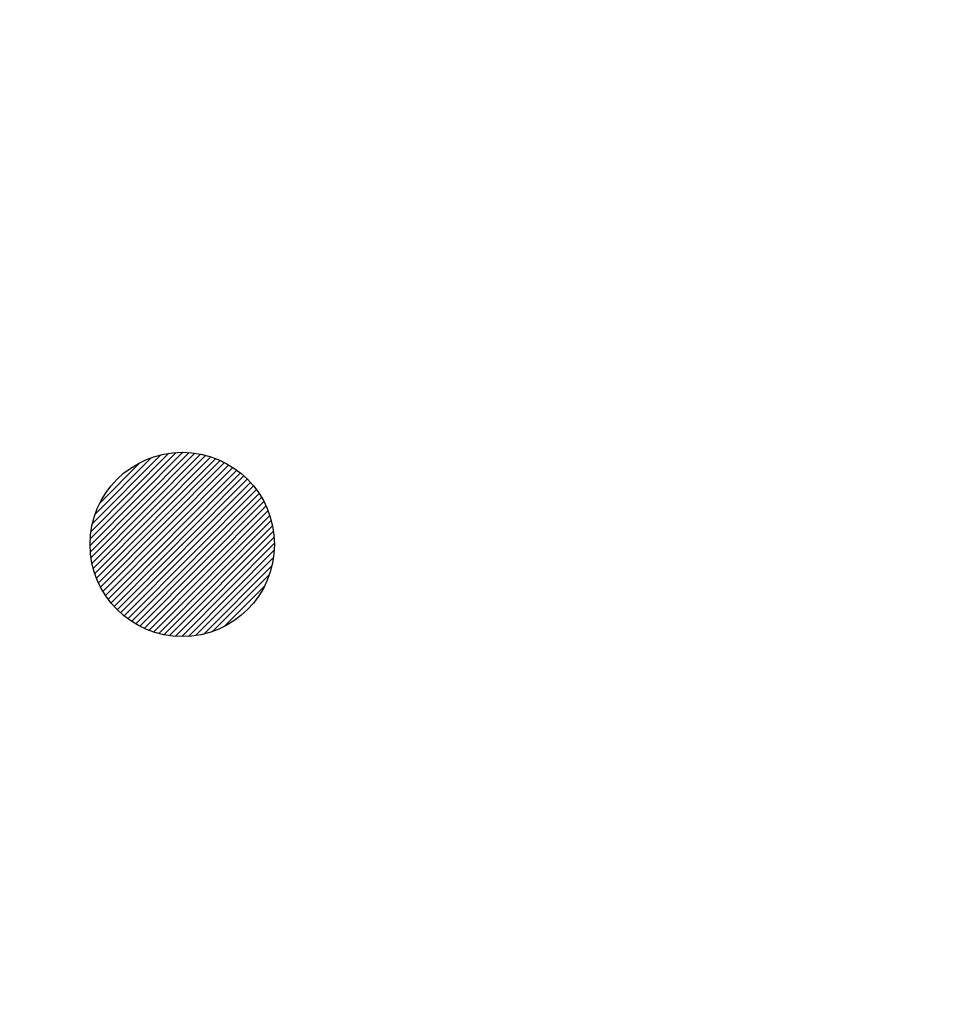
# Model space of a CAD drawing. Extents: x 0 to 1135, y 0 to 420.
# Tile 73 of 77: x 1087 to 1095, y 209 to 217. Entities that reach past the tile are written whole.
import ezdxf

# ---------------------------------------------------------------- set-up
doc = ezdxf.new("R2010")
doc.units = 0
doc.header["$LTSCALE"] = 2
doc.header["$MEASUREMENT"] = 0
doc.linetypes.add('AUSGEZOGEN', pattern=[0])
doc.layers.get('0').update_dxf_attribs({"color": 8, "linetype": 'AUSGEZOGEN'})
doc.layers.add('FBRTOP', color=8, linetype='AUSGEZOGEN')
doc.layers.add('SIGNATUR', color=8, linetype='AUSGEZOGEN')

# ---------------------------------------------------------------- blocks, each defined once
blk = doc.blocks.new('*X50')
at = {"color": 0}
for p, q in [((212.234, 257.394), (213.242, 258.402)), ((212.236, 257.466), (213.169, 258.4)), ((212.237, 257.326), (213.31, 258.399)), ((212.244, 257.262), (213.373, 258.392)), ((212.244, 257.545), (213.09, 258.391)), ((212.254, 257.202), (213.434, 258.381)), ((212.261, 257.633), (213.003, 258.375)), ((212.268, 257.145), (213.491, 258.368)), ((212.284, 257.09), (213.545, 258.351)), ((212.29, 257.732), (212.903, 258.346)), ((212.303, 257.038), (213.597, 258.333)), ((212.324, 256.988), (213.647, 258.312)), ((212.343, 257.856), (212.779, 258.293)), ((212.347, 256.941), (213.694, 258.288)), ((212.372, 256.895), (213.74, 258.263)), ((212.399, 256.852), (213.783, 258.236)), ((212.428, 256.81), (213.825, 258.207)), ((212.459, 256.77), (213.865, 258.176)), ((212.492, 256.732), (213.903, 258.143)), ((212.526, 256.696), (213.939, 258.109)), ((212.563, 256.662), (213.974, 258.073)), ((212.601, 256.629), (214.006, 258.035)), ((212.64, 256.598), (214.037, 257.995)), ((212.682, 256.569), (214.066, 257.953)), ((212.726, 256.542), (214.093, 257.91)), ((212.771, 256.517), (214.119, 257.864)), ((212.819, 256.493), (214.142, 257.817)), ((212.868, 256.472), (214.163, 257.767)), ((212.92, 256.454), (214.182, 257.715)), ((212.975, 256.437), (214.198, 257.661)), ((213.032, 256.424), (214.211, 257.603)), ((213.092, 256.414), (214.222, 257.543)), ((213.156, 256.407), (214.229, 257.479)), ((213.224, 256.404), (214.232, 257.412)), ((213.296, 256.406), (214.23, 257.339)), ((213.375, 256.414), (214.222, 257.26)), ((213.463, 256.43), (214.205, 257.173)), ((213.563, 256.46), (214.176, 257.073)), ((213.686, 256.512), (214.123, 256.949))]:
    blk.add_line(p, q, dxfattribs=at)

msp = doc.modelspace()

# ---------------------------------------------------------------- linework, layer by layer
at = {"layer": 'FBRTOP'}
for points in [[(661.1427, 179.1089, 0.000001), (685.9442, 183.7695, 0.000098)], [(499.4883, 151.3052, 0.000004), (556.3647, 151.37, 0.000067)], [(700.6069, 186.5318, -0.000002), (715.0005, 189.2436, -0.000023), (729.2091, 191.9198, -0.000019), (746.0494, 195.0901, -0.003046), (758.1949, 197.2996, -0.001835), (778.3892, 200.7701, -0.001761), (792.7571, 203.1329, -0.001618), (808.4064, 205.598, -0.001558), (824.2534, 207.9912, -0.002937), (832.6702, 209.185, -0.002359), (841.112, 210.2913, 0.001751), (852.4878, 211.7679, 0.001051), (869.84, 214.1193, 0.001274), (884.149, 216.1261, 0.002508), (897.8098, 218.1475, 0.001818), (916.6342, 221.0996, 0.001623), (931.3166, 223.5057, 0.000181), (932.7454, 223.7452, 0.000846)]]:
    msp.add_lwpolyline(points, format="xyb", dxfattribs=at)
at = {"layer": 'SIGNATUR'}
msp.add_circle((1088.1396, 212.6615), 0.7992, dxfattribs=at)
msp.add_point((1088.1396, 212.6615), dxfattribs=at)

# ---------------------------------------------------------------- block references
at = {"layer": 'SIGNATUR', "xscale": 0.8000000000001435, "yscale": 0.8000000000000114, "zscale": 0.8, "rotation": 0.1471602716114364}
msp.add_blockref('*X50', (918.0829, 6.302), dxfattribs=at)

doc.saveas('drawing.dxf')
